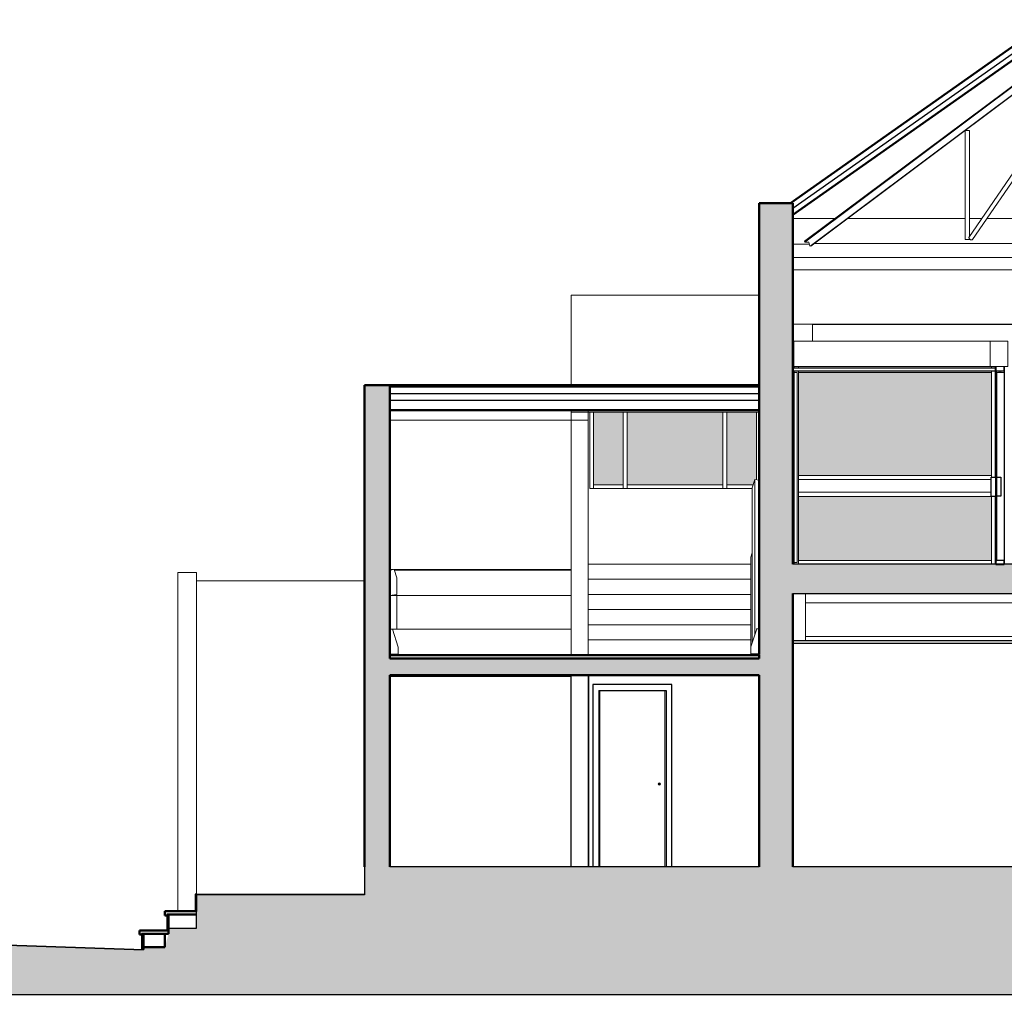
# Model space of a CAD drawing. Header units: metres. Extents: x -18231 to -17951, y 15132 to 15402.
# Tile 134 of 144: x -18040 to -18029, y 15374 to 15386. Entities that reach past the tile are written whole.
import ezdxf

# ---------------------------------------------------------------- set-up
doc = ezdxf.new("R2010")
doc.units = ezdxf.units.M
for name, color, linetype, lineweight in [('A-CLNG', 13, 'Continuous', 18), ('A-DOOR', 31, 'Continuous', 18), ('A-DOOR-FRAM', 31, 'Continuous', 25), ('A-FLOR', 192, 'Continuous', 25), ('A-FLOR-HRAL', 11, 'Continuous', 18), ('A-GLAZ-CURT', 52, 'Continuous', 18), ('A-GLAZ-CWMG', 51, 'Continuous', 18), ('A-ROOF', 132, 'Continuous', 9), ('A-WALL', 113, 'Continuous', 9), ('ATRAS', 21, 'Continuous', 9), ('I-FURN', 30, 'Continuous', 18), ('S-BEAM', 12, 'Continuous', 18), ('S-COLS', 52, 'Continuous', 18), ('S-STRS', 31, 'Continuous', 18)]:
    doc.layers.add(name, color=color, linetype=linetype, lineweight=lineweight)
doc.layers.add('CORTADO', color=192, linetype='Continuous')
doc.layers.add('HATCH', color=251, linetype='Continuous')

# ---------------------------------------------------------------- blocks, each defined once
blk = doc.blocks.new('Montante rectangular - Montante rectangular - 5 x 10 cm-354784-Sección 1')
at = {"layer": 'A-GLAZ-CWMG'}
blk.add_line((-21021, 5409), (-21021, 4604), dxfattribs=at)
blk = doc.blocks.new('Montante rectangular - Montante rectangular - 5 x 10 cm-354775-Sección 1')
at = {"layer": 'A-GLAZ-CWMG'}
for p, q in [((-22956, 4500), (-22956, 4545)), ((-22606, 4545), (-22956, 4545)), ((-22606, 4545), (-22606, 4500))]:
    blk.add_line(p, q, dxfattribs=at)
blk = doc.blocks.new('Montante rectangular - Montante rectangular - 5 x 10 cm-V11-Sección 1')
at = {"layer": 'A-GLAZ-CWMG'}
blk.add_line((-22956, 4500), (-22956, 5409), dxfattribs=at)
blk = doc.blocks.new('Montante rectangular - Montante rectangular - 5 x 10 cm-V12-Sección 1')
at = {"layer": 'A-GLAZ-CWMG'}
for p in [(-21371, 4500), (-21058, 4545)]:
    blk.add_line(p, (-21371, 4545), dxfattribs=at)
blk = doc.blocks.new('Montante rectangular - Montante rectangular - 5 x 10 cm-354794-Sección 1')
at = {"layer": 'A-GLAZ-CWMG'}
for p, q in [((-22556, 4500), (-22556, 4545)), ((-21421, 4545), (-22556, 4545)), ((-21421, 4545), (-21421, 4500))]:
    blk.add_line(p, q, dxfattribs=at)
blk = doc.blocks.new('Montante rectangular - Montante rectangular - 5 x 10 cm-V13-Sección 1')
at = {"layer": 'A-GLAZ-CWMG'}
for p, q in [((-21421, 5409), (-21421, 4500)), ((-21371, 4500), (-21371, 5409))]:
    blk.add_line(p, q, dxfattribs=at)
blk = doc.blocks.new('Pilar rectangular hormigón - 110 x 110 mm 3-410101-Sección 1')
at = {"layer": 'S-COLS'}
for p, q in [((-18182, 5950), (-18182, 5930)), ((-18182, 5900), (-18182, 4636)), ((-18072, 5950), (-18072, 3600)), ((-18182, 4407), (-18182, 3600))]:
    blk.add_line(p, q, dxfattribs=at)
blk = doc.blocks.new('Panel de sistema - Acristalado-403368-Sección 1')
at = {"layer": 'A-GLAZ-CURT'}
blk.add_line((-20522, 5880), (-18227, 5880), dxfattribs=at)
blk = doc.blocks.new('Panel de sistema - Acristalado-534173-Sección 1')
at = {"layer": 'A-GLAZ-CURT'}
blk.add_line((-20577, 5950), (-20587, 5950), dxfattribs=at)
blk = doc.blocks.new('Panel de sistema - Acristalado-403380-Sección 1')
at = {"layer": 'A-GLAZ-CURT'}
blk.add_line((-18227, 5880), (-20522, 5880), dxfattribs=at)
blk = doc.blocks.new('Montante rectangular - Montante rectangular - 5 x 10 cm-403366-Sección 1')
at = {"layer": 'A-GLAZ-CWMG'}
for p, q in [((-20522, 5930), (-20522, 5950)), ((-18227, 5950), (-18227, 5930))]:
    blk.add_line(p, q, dxfattribs=at)
blk = doc.blocks.new('Montante rectangular - Montante rectangular - 5 x 10 cm-357576-Sección 1')
at = {"layer": 'A-GLAZ-CWMG'}
blk.add_line((-20537, 4630), (-20537, 4430), dxfattribs=at)
blk = doc.blocks.new('Montante rectangular - Montante rectangular - 5 x 10 cm-357577-Sección 1')
at = {"layer": 'A-GLAZ-CWMG'}
for p, q in [((-20587, 5880), (-20537, 5880)), ((-20537, 5880), (-20537, 4630))]:
    blk.add_line(p, q, dxfattribs=at)
blk = doc.blocks.new('Montante rectangular - Montante rectangular - 5 x 10 cm-357578-Sección 1')
at = {"layer": 'A-GLAZ-CWMG'}
for p, q in [((-20537, 4430), (-20537, 3620)), ((-20537, 3620), (-20587, 3620))]:
    blk.add_line(p, q, dxfattribs=at)
blk = doc.blocks.new('Montante rectangular - Montante rectangular - 5 x 10 cm-403378-Sección 1')
at = {"layer": 'A-GLAZ-CWMG'}
for p, q in [((-20522, 4605), (-20522, 4655)), ((-18227, 4655), (-20522, 4655)), ((-18229, 4605), (-20522, 4605)), ((-18227, 4655), (-18227, 4636))]:
    blk.add_line(p, q, dxfattribs=at)
blk = doc.blocks.new('Montante rectangular - Montante rectangular - 5 x 10 cm-V18-Sección 1')
at = {"layer": 'A-GLAZ-CWMG'}
for p, q in [((-20522, 4405), (-20522, 4455)), ((-18229, 4455), (-20522, 4455)), ((-18227, 4405), (-20522, 4405)), ((-18227, 4407), (-18227, 4405))]:
    blk.add_line(p, q, dxfattribs=at)
blk = doc.blocks.new('Montante rectangular - Montante rectangular - 5 x 10 cm-V19-Sección 1')
at = {"layer": 'A-GLAZ-CWMG'}
for p, q in [((-20522, 3600), (-20522, 3645)), ((-18227, 3645), (-20522, 3645)), ((-18227, 3645), (-18227, 3600))]:
    blk.add_line(p, q, dxfattribs=at)
blk = doc.blocks.new('Panel de sistema - Acristalado-364752-Sección 1')
at = {"layer": 'A-GLAZ-CURT'}
for p, q in [((-18137, 5900), (-18137, 5880)), ((-18117, 5900), (-18137, 5900)), ((-18137, 5880), (-18117, 5880)), ((-18117, 5880), (-18117, 5900))]:
    blk.add_line(p, q, dxfattribs=at)
blk = doc.blocks.new('Puerta de cristal abatible en muro cortina - Puerta de cristal abatible en muro cortina-365825-Sección 1')
at = {"layer": 'A-DOOR', "lineweight": 25}
for p, q in [((-18165, 5880), (-18178, 5880)), ((-18178, 5880), (-18178, 3645)), ((-18165, 3645), (-18165, 5880)), ((-18178, 3645), (-18165, 3645))]:
    blk.add_line(p, q, dxfattribs=at)
at = {"layer": 'A-DOOR-FRAM'}
for p, q in [((-18229, 4407), (-18229, 4636)), ((-18229, 4636), (-18178, 4636)), ((-18165, 4636), (-18114, 4636)), ((-18114, 4636), (-18114, 4407)), ((-18229, 4407), (-18178, 4407)), ((-18114, 4407), (-18165, 4407))]:
    blk.add_line(p, q, dxfattribs=at)
blk = doc.blocks.new('Montante rectangular - Montante rectangular - 5 x 10 cm-242839-Sección 1')
at = {"layer": 'A-GLAZ-CWMG'}
blk.add_line((-18077, 4630), (-18077, 4430), dxfattribs=at)
blk = doc.blocks.new('Montante rectangular - Montante rectangular - 5 x 10 cm-364750-Sección 1')
at = {"layer": 'A-GLAZ-CWMG'}
for p, q in [((-18165, 5880), (-18137, 5880)), ((-18117, 5880), (-18077, 5880)), ((-18077, 5880), (-18077, 4630))]:
    blk.add_line(p, q, dxfattribs=at)
blk = doc.blocks.new('Montante rectangular - Montante rectangular - 5 x 10 cm-357589-Sección 1')
at = {"layer": 'A-GLAZ-CWMG'}
blk.add_line((-18077, 4430), (-18077, 3645), dxfattribs=at)
blk = doc.blocks.new('Montante rectangular - Montante rectangular - 5 x 10 cm-250565-Sección 1')
at = {"layer": 'A-GLAZ-CWMG', "lineweight": 25}
for p, q in [((-18177, 3645), (-18177, 3595)), ((-18077, 3645), (-18177, 3645)), ((-18077, 3595), (-18077, 3645)), ((-18177, 3595), (-18077, 3595))]:
    blk.add_line(p, q, dxfattribs=at)
blk = doc.blocks.new('Montante rectangular - Montante rectangular - 5 x 10 cm-361410-Sección 1')
at = {"layer": 'A-GLAZ-CWMG', "lineweight": 25}
for p, q in [((-18177, 5950), (-18177, 5900)), ((-18177, 5900), (-18077, 5900)), ((-18077, 5900), (-18077, 5950))]:
    blk.add_line(p, q, dxfattribs=at)
blk = doc.blocks.new('Montante rectangular - Montante rectangular - 5 x 10 cm-V20-Sección 1')
at = {"layer": 'A-GLAZ-CWMG'}
for p, q in [((-20572, 4630), (-20572, 4430)), ((-20522, 4630), (-20522, 4430))]:
    blk.add_line(p, q, dxfattribs=at)
blk = doc.blocks.new('Montante rectangular - Montante rectangular - 5 x 10 cm-364749-Sección 1')
at = {"layer": 'A-GLAZ-CWMG'}
for p, q in [((-20572, 5880), (-20572, 4630)), ((-20522, 5880), (-20522, 4630))]:
    blk.add_line(p, q, dxfattribs=at)
blk = doc.blocks.new('Montante rectangular - Montante rectangular - 5 x 10 cm-V21-Sección 1')
at = {"layer": 'A-GLAZ-CWMG'}
for p, q in [((-20572, 4430), (-20572, 3600)), ((-20522, 4430), (-20522, 3600))]:
    blk.add_line(p, q, dxfattribs=at)
blk = doc.blocks.new('Montante rectangular - Montante rectangular - 5 x 10 cm-364751-Sección 1')
at = {"layer": 'A-GLAZ-CWMG'}
for p, q in [((-20572, 5950), (-20572, 5930)), ((-20572, 5900), (-20572, 5880)), ((-20522, 5950), (-20522, 5930)), ((-20522, 5900), (-20522, 5880))]:
    blk.add_line(p, q, dxfattribs=at)
blk = doc.blocks.new('Montante rectangular - Montante rectangular - 5 x 10 cm-365712-Sección 1')
at = {"layer": 'A-GLAZ-CWMG'}
for p, q in [((-18177, 5900), (-18177, 5880)), ((-18077, 5880), (-18077, 5900))]:
    blk.add_line(p, q, dxfattribs=at)
blk = doc.blocks.new('Montante rectangular - Montante rectangular - 5 x 10 cm-V22-Sección 1')
at = {"layer": 'A-GLAZ-CWMG'}
for p, q in [((-18227, 5950), (-18227, 5930)), ((-18227, 5900), (-18227, 5880))]:
    blk.add_line(p, q, dxfattribs=at)
blk = doc.blocks.new('Mobiliario 15 - Mobiliario 15-365630-Sección 1')
at = {"layer": 'I-FURN'}
for p, q in [((-20577, 6250), (-18242, 6250)), ((-20577, 5950), (-20577, 6250)), ((-18242, 6250), (-18032, 6250)), ((-18242, 5950), (-18242, 6250)), ((-18032, 5950), (-18032, 6250)), ((-10747, 6250), (-10547, 6250)), ((-10747, 5950), (-10747, 6250)), ((-10547, 6250), (-3182, 6250)), ((-10547, 5950), (-10547, 6250)), ((-3182, 6250), (-2982, 6250)), ((-3182, 5950), (-3182, 6250)), ((-2982, 5950), (-2982, 6250)), ((-18242, 5950), (-20577, 5950)), ((-18032, 5950), (-18242, 5950)), ((-10547, 5950), (-10747, 5950)), ((-3182, 5950), (-10542, 5950)), ((-2982, 5950), (-3182, 5950))]:
    blk.add_line(p, q, dxfattribs=at)
blk = doc.blocks.new('Mobiliario 16 - Mobiliario 4-386490-Sección 1')
at = {"layer": 'I-FURN'}
for p, q in [((-20437, 3140), (-20437, 3250)), ((-20437, 2740), (-20437, 3140)), ((-15992, 3140), (-20437, 3140)), ((-20437, 2690), (-20437, 2740)), ((-15992, 2740), (-20437, 2740))]:
    blk.add_line(p, q, dxfattribs=at)
blk = doc.blocks.new('Montante rectangular - Montante rectangular - 5 x 10 cm-V32-Sección 1')
at = {"layer": 'A-GLAZ-CWMG'}
blk.add_line((-18227, 5880), (-18227, 4636), dxfattribs=at)
blk = doc.blocks.new('Montante rectangular - Montante rectangular - 5 x 10 cm-V33-Sección 1')
at = {"layer": 'A-GLAZ-CWMG'}
blk.add_line((-18227, 4407), (-18227, 3600), dxfattribs=at)
blk = doc.blocks.new('Puerta de 1 hoja - 80 x 210 cm-628664-Sección 1')
at = {"layer": 'A-DOOR'}
for p, q in [((-22880, 2100), (-22110, 2100)), ((-22880, 0), (-22880, 2100)), ((-22110, 0), (-22110, 2100))]:
    blk.add_line(p, q, dxfattribs=at)
for radius, start, end in [(15, 90, 270), (5, 90, 270), (15, 270, 90), (5, 270, 90)]:
    blk.add_arc((-22175, 987), radius, start, end, dxfattribs=at)
at = {"layer": 'A-DOOR-FRAM'}
for p, q in [((-22965, 2170), (-22965, 0)), ((-22025, 2170), (-22965, 2170)), ((-22025, 0), (-22025, 2170)), ((-22895, 2100), (-22895, 0)), ((-22895, 2100), (-22095, 2100)), ((-22095, 2100), (-22095, 0))]:
    blk.add_line(p, q, dxfattribs=at)
blk = doc.blocks.new('MT-T estructural - MT65X14_05-587839-Sección 1')
at = {"layer": 'S-BEAM'}
for p, q in [((-17152, 9917), (-20460, 7441)), ((-20457, 7432), (-17136, 9918)), ((-20394, 7385), (-17295, 9705)), ((-20388, 7385), (-17295, 9700)), ((-20457, 7432), (-20460, 7441)), ((-20412, 7432), (-20457, 7432)), ((-20397, 7385), (-20409, 7429))]:
    blk.add_line(p, q, dxfattribs=at)
blk.add_ellipse((-20411, 7429), major_axis=(-2.04, 2.72), ratio=0.729016, start_param=4.212834, end_param=5.78363, dxfattribs=at)
blk = doc.blocks.new('HSS-Sección estructural hueca - HSS41_3X41_3X4_8-587841-Sección 1')
at = {"layer": 'S-BEAM'}
for p, q in [((-18549, 8760), (-18549, 7462)), ((-18547, 8760), (-18549, 8760)), ((-18547, 8760), (-18533, 8760)), ((-18521, 8760), (-18533, 8760)), ((-18521, 8760), (-18502, 8760)), ((-18498, 8760), (-18502, 8760)), ((-18498, 7499), (-18498, 8760)), ((-18549, 7462), (-18547, 7462)), ((-18533, 7462), (-18547, 7462)), ((-18533, 7462), (-18521, 7462)), ((-18502, 7462), (-18521, 7462)), ((-18502, 7462), (-18498, 7462)), ((-18498, 7462), (-18498, 7470))]:
    blk.add_line(p, q, dxfattribs=at)
blk = doc.blocks.new('HSS-Sección estructural hueca - HSS41_3X41_3X4_8-587844-Sección 1')
at = {"layer": 'S-BEAM'}
for p, q in [((-16842, 9921), (-18506, 7488)), ((-18463, 7461), (-17316, 9138)), ((-18496, 7466), (-18506, 7483)), ((-18467, 7459), (-18486, 7459))]:
    blk.add_line(p, q, dxfattribs=at)
for centre, start_param, end_param in [((-18499, 7483), 0, 0.850258), ((-18489, 7466), 0.850258, 2.421054), ((-18470, 7466), 2.421054, 3.206452)]:
    blk.add_ellipse(centre, major_axis=(-7.3, 4.99), ratio=0.600554, start_param=start_param, end_param=end_param, dxfattribs=at)

msp = doc.modelspace()

# ---------------------------------------------------------------- hatches: boundary and pattern name
at = {"layer": 'A-FLOR-HRAL', "true_color": 0xc7c8ca, "transparency": 33554483}
h = msp.add_hatch(color=9, dxfattribs=at)
h.dxf.hatch_style = 1
h.paths.add_polyline_path([(-18028.771, 15380.526), (-18028.771, 15381.75), (-18031.064, 15381.75), (-18031.064, 15380.526)])
h.paths.add_polyline_path([(-18031.064, 15380.276), (-18031.064, 15379.517), (-18028.771, 15379.517), (-18028.771, 15380.276)])
h = msp.add_hatch(color=9, dxfattribs=at)
h.dxf.hatch_style = 1
h.paths.add_polyline_path([(-18033.147, 15381.279), (-18033.497, 15381.279), (-18033.497, 15380.416), (-18033.147, 15380.416)])
h.paths.add_polyline_path([(-18031.963, 15381.279), (-18033.097, 15381.279), (-18033.097, 15380.416), (-18031.963, 15380.416)])
h.paths.add_polyline_path([(-18031.563, 15381.279), (-18031.913, 15381.279), (-18031.913, 15380.416), (-18031.6, 15380.416), (-18031.58, 15380.478), (-18031.563, 15380.475)])
at = {"layer": 'HATCH'}
h = msp.add_hatch(color=253, dxfattribs=at)
h.dxf.hatch_style = 1
h.paths.add_polyline_path([(-17963.088, 15375.261), (-17965.184, 15375.261), (-17971.691, 15375.484), (-17980.513, 15375.711), (-17982.732, 15375.711), (-17982.732, 15381.6), (-17983.032, 15381.6), (-17983.032, 15375.874), (-17987.529, 15375.874), (-17987.529, 15378.442), (-17987.529, 15378.742), (-17987.529, 15379.442), (-17987.529, 15383.639), (-17987.928, 15383.639), (-17987.928, 15383.577), (-17987.928, 15379.472), (-17987.978, 15379.472), (-17991.846, 15379.472), (-17992.106, 15379.472), (-17992.305, 15379.469), (-17992.305, 15379.122), (-17987.928, 15379.122), (-17987.928, 15375.874), (-17992.166, 15375.874), (-17992.166, 15375.869), (-17992.265, 15375.869), (-18026.402, 15375.874), (-18026.402, 15376.968), (-18026.412, 15376.968), (-18026.522, 15376.968), (-18026.522, 15375.874), (-18026.537, 15375.874), (-18031.129, 15375.874), (-18031.129, 15379.122), (-18026.537, 15379.122), (-18026.537, 15378.222), (-18026.412, 15378.222), (-18026.237, 15378.222), (-18026.237, 15379.122), (-18026.237, 15379.472), (-18026.437, 15379.472), (-18026.702, 15379.472), (-18028.621, 15379.472), (-18028.621, 15379.467), (-18028.771, 15379.467), (-18028.771, 15379.472), (-18031.129, 15379.472), (-18031.129, 15383.759), (-18031.529, 15383.759), (-18031.529, 15379.099), (-18031.529, 15378.4), (-18031.529, 15378.352), (-18035.916, 15378.352), (-18035.916, 15378.701), (-18035.916, 15379.408), (-18035.916, 15381.3), (-18035.916, 15381.6), (-18036.216, 15381.6), (-18036.216, 15375.874), (-18036.216, 15375.544), (-18038.214, 15375.544), (-18038.214, 15375.344), (-18038.214, 15375.148), (-18038.544, 15375.148), (-18038.544, 15375.081), (-18038.589, 15374.921), (-18038.844, 15374.921), (-18038.844, 15374.89), (-18044.264, 15375.076), (-18051.544, 15375.095), (-18055.717, 15375.28, 0.025733), (-18061.564, 15375.263), (-18061.564, 15375.463), (-18063.241, 15375.469), (-18063.241, 15381.469), (-18065.303, 15381.469), (-18065.303, 15374.361), (-17952.482, 15374.361), (-17952.482, 15381.261), (-17954.926, 15381.261), (-17954.926, 15375.261), (-17957.098, 15375.261), (-17957.098, 15375.061, 0.043457), (-17963.088, 15375.061)])
h.paths.add_polyline_path([(-18031.529, 15375.874), (-18035.916, 15375.874), (-18035.916, 15378.152), (-18031.529, 15378.152)], flags=16)
h.paths.add_polyline_path([(-18033.435, 15377.973), (-18033.435, 15375.874), (-18033.42, 15375.874), (-18033.42, 15377.973)], flags=0)
h.paths.add_polyline_path([(-18032.651, 15377.973), (-18032.636, 15377.973), (-18032.636, 15375.874), (-18032.651, 15375.874)], flags=0)
h.paths.add_polyline_path([(-18032.716, 15376.865, -1), (-18032.716, 15376.855, -1)], flags=0)
h.paths.add_polyline_path([(-18033.563, 15375.874), (-18033.555, 15375.874), (-18033.555, 15378.152), (-18033.563, 15378.152)], flags=16)
h.paths.add_polyline_path([(-18033.762, 15375.874), (-18033.762, 15378.139), (-18033.767, 15378.139), (-18033.767, 15377.986)], flags=16)
h.paths.add_polyline_path([(-18011.083, 15379.472), (-18011.298, 15379.472), (-18011.562, 15379.472), (-18013.596, 15379.472), (-18013.596, 15379.467), (-18013.706, 15379.467), (-18013.706, 15379.472), (-18021.096, 15379.472), (-18021.096, 15379.467), (-18021.201, 15379.467), (-18021.201, 15379.472), (-18023.08, 15379.472), (-18023.339, 15379.472), (-18023.554, 15379.472), (-18023.554, 15379.122), (-18023.544, 15379.122), (-18023.544, 15378.312), (-18023.244, 15378.312), (-18023.244, 15379.122), (-18023.22, 15379.122), (-18011.348, 15379.122), (-18011.348, 15378.752), (-18011.343, 15378.752), (-18011.343, 15378.722), (-18011.348, 15378.222), (-18011.098, 15378.222), (-18011.098, 15379.122), (-18011.083, 15379.122)], flags=17)
h.paths.add_polyline_path([(-18023.08, 15380.111), (-18023.18, 15380.111), (-18023.554, 15380.111), (-18023.554, 15379.821), (-18023.339, 15379.821), (-18023.339, 15379.472), (-18023.08, 15379.472)], flags=17)
h.paths.add_polyline_path([(-18011.083, 15380.111), (-18011.457, 15380.111), (-18011.562, 15380.111), (-18011.562, 15379.472), (-18011.298, 15379.472), (-18011.298, 15379.821), (-18011.083, 15379.821)], flags=17)
h.paths.add_polyline_path([(-18006.931, 15380.111), (-18007.03, 15380.111), (-18007.395, 15380.111), (-18007.395, 15379.821), (-18007.19, 15379.821), (-18007.19, 15379.472), (-18006.931, 15379.472)], flags=17)
h.paths.add_polyline_path([(-17995.069, 15379.472), (-17995.268, 15379.472), (-17995.533, 15379.472), (-17997.492, 15379.472), (-17997.492, 15379.467), (-17997.602, 15379.467), (-17997.602, 15379.472), (-18004.992, 15379.472), (-18004.992, 15379.467), (-18005.092, 15379.467), (-18006.931, 15379.472), (-18007.19, 15379.472), (-18007.39, 15379.472), (-18007.39, 15379.122), (-18007.355, 15379.122), (-18007.355, 15378.222), (-18007.105, 15378.222), (-18007.105, 15379.122), (-17995.069, 15379.122)], flags=17)
h.paths.add_polyline_path([(-17995.054, 15380.111), (-17995.428, 15380.111), (-17995.533, 15380.111), (-17995.533, 15379.472), (-17995.268, 15379.472), (-17995.268, 15379.821), (-17995.054, 15379.821)], flags=17)
h.paths.add_polyline_path([(-17991.846, 15380.111), (-17991.946, 15380.111), (-17992.31, 15380.111), (-17992.31, 15379.822), (-17992.106, 15379.821), (-17992.106, 15379.472), (-17991.846, 15379.472)], flags=17)

# ---------------------------------------------------------------- linework, layer by layer
at = {"layer": 'A-CLNG', "lineweight": 25}
for p, q in [((-18028.721, 15381.8), (-18031.129, 15381.8)), ((-18031.129, 15381.77), (-18028.721, 15381.77)), ((-18028.721, 15381.77), (-18028.721, 15381.8)), ((-18026.537, 15378.562), (-18031.129, 15378.562)), ((-18031.129, 15378.532), (-18026.537, 15378.532))]:
    msp.add_line(p, q, dxfattribs=at)
at = {"layer": 'A-FLOR'}
msp.add_line((-18038.859, 15374.895), (-18038.844, 15374.895), dxfattribs=at)
at = {"layer": 'A-ROOF', "lineweight": 50}
for p, q in [((-18028.067, 15385.94), (-18031.159, 15383.759)), ((-18031.129, 15383.62), (-18028.067, 15385.78)), ((-18031.529, 15381.6), (-18035.916, 15381.6)), ((-18035.916, 15381.3), (-18031.529, 15381.3))]:
    msp.add_line(p, q, dxfattribs=at)
at = {"layer": 'A-ROOF', "lineweight": 25}
for p, q in [((-18031.129, 15383.7), (-18028.067, 15385.86)), ((-18035.916, 15381.58), (-18031.529, 15381.58)), ((-18035.916, 15381.5), (-18031.529, 15381.5)), ((-18035.916, 15381.42), (-18031.529, 15381.42))]:
    msp.add_line(p, q, dxfattribs=at)
at = {"layer": 'A-ROOF'}
for p, q in [((-18030.63, 15383.578), (-18031.129, 15383.578)), ((-18029.082, 15383.578), (-18030.483, 15383.578)), ((-18028.887, 15383.578), (-18029.032, 15383.578)), ((-18027.122, 15383.578), (-18028.825, 15383.578)), ((-18030.933, 15383.273), (-18031.129, 15383.273)), ((-18027.83, 15383.28), (-18030.881, 15383.28)), ((-18033.762, 15382.669), (-18031.529, 15382.669)), ((-18033.762, 15381.6), (-18033.762, 15382.669)), ((-18033.762, 15381.279), (-18033.762, 15381.3)), ((-18033.563, 15381.3), (-18033.563, 15380.807)), ((-18035.916, 15381.183), (-18033.563, 15381.183)), ((-18031.529, 15381.279), (-18033.762, 15381.279))]:
    msp.add_line(p, q, dxfattribs=at)
at = {"layer": 'A-WALL'}
for p, q in [((-18033.762, 15379.099), (-18033.762, 15381.279)), ((-18033.542, 15380.371), (-18033.542, 15381.279)), ((-18033.563, 15380.807), (-18033.563, 15379.062)), ((-18031.613, 15380.371), (-18033.542, 15380.371)), ((-18028.773, 15380.476), (-18031.064, 15380.476)), ((-18031.064, 15380.476), (-18031.064, 15380.326)), ((-18031.064, 15380.326), (-18028.773, 15380.326)), ((-18038.434, 15375.348), (-18038.434, 15379.372)), ((-18038.434, 15379.372), (-18038.214, 15379.372)), ((-18038.214, 15379.372), (-18038.214, 15375.544)), ((-18036.216, 15379.272), (-18038.214, 15379.272)), ((-18033.762, 15378.4), (-18033.762, 15379.099)), ((-18033.563, 15379.099), (-18033.563, 15378.4)), ((-18035.796, 15378.4), (-18035.796, 15378.392)), ((-18033.762, 15378.392), (-18033.762, 15378.4)), ((-18033.563, 15378.4), (-18033.563, 15378.392)), ((-18033.762, 15375.874), (-18033.762, 15378.152)), ((-18033.563, 15378.152), (-18033.563, 15375.874))]:
    msp.add_line(p, q, dxfattribs=at)
at = {"layer": 'ATRAS'}
for p, q in [((-18030.897, 15382.118), (-18030.897, 15382.325)), ((-18026.624, 15382.321), (-18030.897, 15382.321))]:
    msp.add_line(p, q, dxfattribs=at)
at = {"layer": 'CORTADO', "lineweight": 50}
for p, q in [((-18031.529, 15383.759), (-18031.529, 15379.099)), ((-18031.129, 15383.759), (-18031.529, 15383.759)), ((-18031.129, 15379.472), (-18031.129, 15383.759)), ((-18036.216, 15381.6), (-18036.216, 15375.874)), ((-18035.916, 15381.6), (-18036.216, 15381.6)), ((-18035.916, 15381.6), (-18035.916, 15381.3)), ((-18035.916, 15379.408), (-18035.916, 15381.3)), ((-18035.916, 15378.352), (-18035.916, 15379.408)), ((-18031.529, 15379.099), (-18031.529, 15378.4)), ((-18031.129, 15375.874), (-18031.129, 15379.122)), ((-18035.916, 15378.352), (-18035.916, 15378.4)), ((-18035.916, 15378.352), (-18031.529, 15378.352)), ((-18035.916, 15375.874), (-18035.916, 15378.152)), ((-18035.916, 15378.139), (-18035.916, 15378.152)), ((-18035.916, 15378.152), (-18031.529, 15378.152)), ((-18031.529, 15378.152), (-18031.529, 15375.874)), ((-18038.214, 15375.348), (-18038.589, 15375.348)), ((-18038.589, 15375.348), (-18038.589, 15375.298)), ((-18038.589, 15375.298), (-18038.566, 15375.298)), ((-18038.566, 15375.298), (-18038.566, 15375.308)), ((-18038.566, 15375.308), (-18038.214, 15375.308)), ((-18038.559, 15375.308), (-18038.559, 15375.121)), ((-18038.544, 15375.308), (-18038.559, 15375.308)), ((-18038.214, 15375.308), (-18038.544, 15375.308)), ((-18038.544, 15375.308), (-18038.544, 15375.148)), ((-18038.544, 15375.121), (-18038.544, 15375.308)), ((-18038.889, 15375.121), (-18038.889, 15375.071)), ((-18038.544, 15375.121), (-18038.889, 15375.121)), ((-18038.559, 15375.121), (-18038.544, 15375.121)), ((-18038.544, 15375.081), (-18038.544, 15375.121)), ((-18038.889, 15375.071), (-18038.866, 15375.071)), ((-18038.866, 15375.071), (-18038.866, 15375.081)), ((-18038.866, 15375.081), (-18038.544, 15375.081)), ((-18038.859, 15375.081), (-18038.859, 15374.895)), ((-18038.844, 15375.081), (-18038.859, 15375.081)), ((-18038.589, 15375.081), (-18038.844, 15375.081)), ((-18038.844, 15375.081), (-18038.844, 15374.921)), ((-18038.844, 15374.895), (-18038.844, 15375.081)), ((-18038.589, 15374.921), (-18038.589, 15375.081)), ((-18038.844, 15374.921), (-18038.589, 15374.921))]:
    msp.add_line(p, q, dxfattribs=at)
at = {"layer": 'CORTADO'}
for p, q in [((-18026.702, 15379.472), (-18031.129, 15379.472)), ((-18031.129, 15379.122), (-18026.537, 15379.122)), ((-18031.529, 15378.352), (-18031.529, 15378.4)), ((-18036.216, 15375.874), (-18036.216, 15375.544)), ((-18031.529, 15375.874), (-18035.916, 15375.874)), ((-18026.522, 15375.874), (-18031.129, 15375.874)), ((-18038.229, 15375.551), (-18038.229, 15375.348)), ((-18038.214, 15375.551), (-18038.229, 15375.551)), ((-18038.214, 15375.551), (-18036.216, 15375.551)), ((-18036.216, 15375.544), (-18038.214, 15375.544)), ((-18038.214, 15375.544), (-18038.214, 15375.344)), ((-18038.214, 15375.348), (-18038.214, 15375.534)), ((-18038.229, 15375.348), (-18038.214, 15375.348)), ((-18038.214, 15375.148), (-18038.214, 15375.308)), ((-18038.544, 15375.148), (-18038.214, 15375.148)), ((-18038.844, 15374.89), (-18044.264, 15375.076)), ((-18044.264, 15375.076), (-18038.844, 15374.89))]:
    msp.add_line(p, q, dxfattribs=at)
msp.add_lwpolyline([(-18038.844, 15374.89), (-18038.844, 15374.921), (-18038.589, 15374.921), (-18038.589, 15375.081), (-18038.544, 15375.081), (-18038.544, 15375.148), (-18038.214, 15375.148), (-18038.214, 15375.344)], dxfattribs=at)
at = {"layer": 'HATCH'}
msp.add_lwpolyline([(-18065.303, 15381.469), (-18065.303, 15374.361), (-17952.482, 15374.361)], dxfattribs=at)
at = {"layer": 'I-FURN'}
for p, q in [((-18031.58, 15380.478), (-18031.613, 15380.378)), ((-18031.58, 15378.639), (-18031.58, 15380.478)), ((-18031.529, 15380.469), (-18031.58, 15380.478)), ((-18031.613, 15378.539), (-18031.613, 15380.378)), ((-18031.613, 15379.605), (-18031.629, 15379.555)), ((-18031.629, 15379.408), (-18031.629, 15379.555)), ((-18035.865, 15379.409), (-18035.916, 15379.401)), ((-18035.916, 15379.401), (-18035.916, 15379.408)), ((-18035.873, 15379.408), (-18035.916, 15379.408)), ((-18035.916, 15379.401), (-18035.916, 15379.101)), ((-18035.832, 15379.31), (-18035.865, 15379.409)), ((-18033.762, 15379.408), (-18035.864, 15379.408)), ((-18035.861, 15379.399), (-18033.762, 15379.399)), ((-18035.832, 15379.11), (-18035.832, 15379.31)), ((-18031.629, 15378.49), (-18031.629, 15379.408)), ((-18035.916, 15379.101), (-18035.832, 15379.11)), ((-18035.916, 15379.099), (-18035.916, 15379.101)), ((-18033.762, 15379.099), (-18035.916, 15379.099)), ((-18035.832, 15379.099), (-18035.832, 15378.7)), ((-18035.916, 15378.701), (-18035.916, 15378.401)), ((-18035.886, 15378.701), (-18035.916, 15378.701)), ((-18035.816, 15378.486), (-18035.886, 15378.701)), ((-18035.885, 15378.7), (-18033.762, 15378.7)), ((-18031.559, 15378.704), (-18031.56, 15378.7)), ((-18031.529, 15378.704), (-18031.559, 15378.704)), ((-18031.529, 15378.7), (-18031.529, 15378.704)), ((-18035.916, 15378.401), (-18035.816, 15378.401)), ((-18035.916, 15378.4), (-18035.916, 15378.401)), ((-18033.762, 15378.4), (-18035.916, 15378.4)), ((-18035.816, 15378.401), (-18035.816, 15378.486)), ((-18035.816, 15378.4), (-18035.816, 15378.392))]:
    msp.add_line(p, q, dxfattribs=at)
msp.add_lwpolyline([(-18031.529, 15378.405), (-18031.629, 15378.405), (-18031.629, 15378.49), (-18031.559, 15378.704), (-18031.529, 15378.704)], close=True, dxfattribs=at)
at = {"layer": 'S-BEAM'}
for p, q in [((-18031.117, 15383.117), (-17987.928, 15383.117)), ((-18031.117, 15382.967), (-17987.928, 15382.967)), ((-17987.928, 15382.325), (-18031.117, 15382.325))]:
    msp.add_line(p, q, dxfattribs=at)
at = {"layer": 'S-COLS'}
for p, q in [((-18033.835, 15378.4), (-18033.835, 15378.392)), ((-18033.555, 15375.874), (-18033.555, 15378.152))]:
    msp.add_line(p, q, dxfattribs=at)
at = {"layer": 'S-STRS'}
for p, q in [((-18033.563, 15379.472), (-18031.629, 15379.472)), ((-18033.563, 15379.292), (-18031.629, 15379.292)), ((-18033.563, 15379.112), (-18031.629, 15379.112)), ((-18033.563, 15378.932), (-18031.629, 15378.932)), ((-18033.563, 15378.752), (-18031.629, 15378.752)), ((-18033.563, 15378.572), (-18031.629, 15378.572)), ((-18035.916, 15378.139), (-18033.767, 15378.139)), ((-18033.767, 15378.152), (-18033.767, 15378.139)), ((-18033.767, 15378.139), (-18033.767, 15377.986)), ((-18033.767, 15377.986), (-18033.767, 15377.806)), ((-18033.767, 15377.806), (-18033.767, 15377.626)), ((-18033.767, 15377.626), (-18033.767, 15377.446)), ((-18033.767, 15377.446), (-18033.767, 15377.267)), ((-18033.767, 15377.267), (-18033.767, 15377.087)), ((-18033.767, 15377.087), (-18033.767, 15376.907)), ((-18033.767, 15376.907), (-18033.767, 15376.727)), ((-18033.767, 15376.727), (-18033.767, 15376.547)), ((-18033.767, 15376.547), (-18033.767, 15376.367)), ((-18033.767, 15376.367), (-18033.767, 15376.187)), ((-18033.767, 15376.187), (-18033.767, 15376.007)), ((-18033.767, 15376.007), (-18033.767, 15375.874))]:
    msp.add_line(p, q, dxfattribs=at)
at = {"layer": 'S-STRS', "lineweight": 50}
for p, q in [((-18031.529, 15378.392), (-18035.916, 15378.392)), ((-18035.916, 15378.392), (-18035.916, 15378.352)), ((-18031.529, 15378.352), (-18031.529, 15378.392)), ((-18031.529, 15378.352), (-18035.916, 15378.352))]:
    msp.add_line(p, q, dxfattribs=at)

# ---------------------------------------------------------------- block references
at = {"layer": 'A-DOOR', "xscale": 0.0009993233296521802, "yscale": 0.0009993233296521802, "zscale": 0.0009993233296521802}
for name in ['Puerta de cristal abatible en muro cortina - Puerta de cristal abatible en muro cortina-365825-Sección 1', 'Puerta de 1 hoja - 80 x 210 cm-628664-Sección 1']:
    msp.add_blockref(name, (-18010.556, 15375.874), dxfattribs=at)
at = {"layer": 'A-GLAZ-CURT', "xscale": 0.0009993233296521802, "yscale": 0.0009993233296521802, "zscale": 0.0009993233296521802}
for name in ['Panel de sistema - Acristalado-534173-Sección 1', 'Panel de sistema - Acristalado-364752-Sección 1', 'Panel de sistema - Acristalado-403368-Sección 1', 'Panel de sistema - Acristalado-403380-Sección 1']:
    msp.add_blockref(name, (-18010.556, 15375.874), dxfattribs=at)
at = {"layer": 'A-GLAZ-CWMG', "xscale": 0.0009993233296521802, "yscale": 0.0009993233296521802, "zscale": 0.0009993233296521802}
for name, p in [('Montante rectangular - Montante rectangular - 5 x 10 cm-364751-Sección 1', (-18010.556, 15375.874)), ('Montante rectangular - Montante rectangular - 5 x 10 cm-403366-Sección 1', (-18010.556, 15375.874)), ('Montante rectangular - Montante rectangular - 5 x 10 cm-V22-Sección 1', (-18010.556, 15375.874)), ('Montante rectangular - Montante rectangular - 5 x 10 cm-361410-Sección 1', (-18010.556, 15375.874)), ('Montante rectangular - Montante rectangular - 5 x 10 cm-365712-Sección 1', (-18010.556, 15375.874)), ('Montante rectangular - Montante rectangular - 5 x 10 cm-357577-Sección 1', (-18010.556, 15375.874)), ('Montante rectangular - Montante rectangular - 5 x 10 cm-364749-Sección 1', (-18010.556, 15375.874)), ('Montante rectangular - Montante rectangular - 5 x 10 cm-V32-Sección 1', (-18010.556, 15375.874)), ('Montante rectangular - Montante rectangular - 5 x 10 cm-364750-Sección 1', (-18010.556, 15375.874)), ('Montante rectangular - Montante rectangular - 5 x 10 cm-V11-Sección 1', (-18010.556, 15375.874)), ('Montante rectangular - Montante rectangular - 5 x 10 cm-V13-Sección 1', (-18011.74, 15375.874)), ('Montante rectangular - Montante rectangular - 5 x 10 cm-V13-Sección 1', (-18010.556, 15375.874)), ('Montante rectangular - Montante rectangular - 5 x 10 cm-354784-Sección 1', (-18010.556, 15375.874)), ('Montante rectangular - Montante rectangular - 5 x 10 cm-V20-Sección 1', (-18010.556, 15375.874)), ('Montante rectangular - Montante rectangular - 5 x 10 cm-357576-Sección 1', (-18010.556, 15375.874)), ('Montante rectangular - Montante rectangular - 5 x 10 cm-403378-Sección 1', (-18010.556, 15375.874)), ('Montante rectangular - Montante rectangular - 5 x 10 cm-242839-Sección 1', (-18010.556, 15375.874)), ('Montante rectangular - Montante rectangular - 5 x 10 cm-354775-Sección 1', (-18010.556, 15375.874)), ('Montante rectangular - Montante rectangular - 5 x 10 cm-354794-Sección 1', (-18010.556, 15375.874)), ('Montante rectangular - Montante rectangular - 5 x 10 cm-V12-Sección 1', (-18010.556, 15375.874)), ('Montante rectangular - Montante rectangular - 5 x 10 cm-357578-Sección 1', (-18010.556, 15375.874)), ('Montante rectangular - Montante rectangular - 5 x 10 cm-V21-Sección 1', (-18010.556, 15375.874)), ('Montante rectangular - Montante rectangular - 5 x 10 cm-V18-Sección 1', (-18010.556, 15375.874)), ('Montante rectangular - Montante rectangular - 5 x 10 cm-V33-Sección 1', (-18010.556, 15375.874)), ('Montante rectangular - Montante rectangular - 5 x 10 cm-357589-Sección 1', (-18010.556, 15375.874)), ('Montante rectangular - Montante rectangular - 5 x 10 cm-V19-Sección 1', (-18010.556, 15375.874)), ('Montante rectangular - Montante rectangular - 5 x 10 cm-250565-Sección 1', (-18010.556, 15375.874))]:
    msp.add_blockref(name, p, dxfattribs=at)
at = {"layer": 'I-FURN', "xscale": 0.0009993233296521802, "yscale": 0.0009993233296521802, "zscale": 0.0009993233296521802}
for name in ['Mobiliario 15 - Mobiliario 15-365630-Sección 1', 'Mobiliario 16 - Mobiliario 4-386490-Sección 1']:
    msp.add_blockref(name, (-18010.556, 15375.874), dxfattribs=at)
at = {"layer": 'S-BEAM', "xscale": 0.000998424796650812, "yscale": 0.000998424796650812, "zscale": 0.000998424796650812}
for name in ['MT-T estructural - MT65X14_05-587839-Sección 1', 'HSS-Sección estructural hueca - HSS41_3X41_3X4_8-587844-Sección 1', 'HSS-Sección estructural hueca - HSS41_3X41_3X4_8-587841-Sección 1']:
    msp.add_blockref(name, (-18010.562, 15375.878), dxfattribs=at)
at = {"layer": 'S-COLS', "xscale": 0.0009993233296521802, "yscale": 0.0009993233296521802, "zscale": 0.0009993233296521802}
msp.add_blockref('Pilar rectangular hormigón - 110 x 110 mm 3-410101-Sección 1', (-18010.556, 15375.874), dxfattribs=at)

doc.saveas('drawing.dxf')
